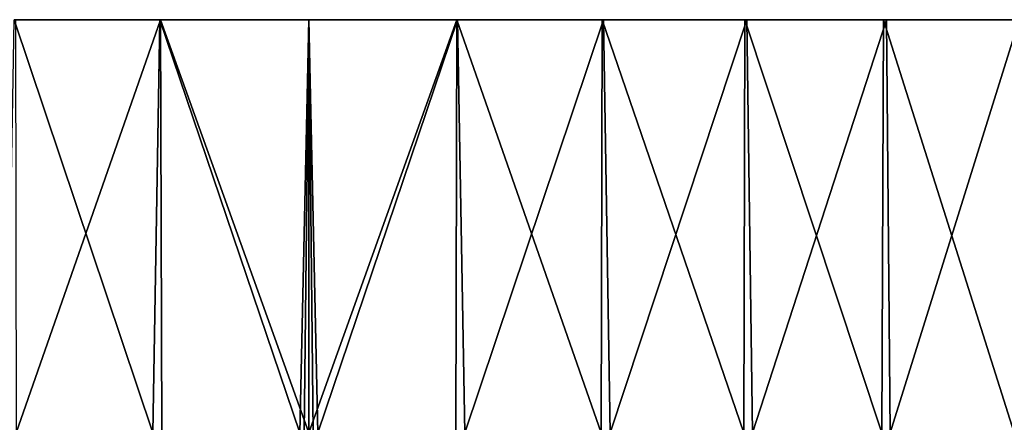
# Model space of a CAD drawing. Header units: metres. Extents: x -106 to 264, y -111 to 81.
# Tile 143 of 256: x 71 to 91, y 72 to 81. Entities that reach past the tile are written whole.
import ezdxf

# ---------------------------------------------------------------- set-up
doc = ezdxf.new("R2010")
doc.units = ezdxf.units.M
doc.layers.add('solid_20422013', color=7, linetype='CONTINUOUS')

msp = doc.modelspace()

# ---------------------------------------------------------------- linework, layer by layer
at = {"layer": 'solid_20422013'}
for points in [[(70.429214, 80.599998, -29.37936), (73.285072, 72.099998, -29.82724), (70.289894, 72.099998, -29.350204)], [(70.429214, 80.599998, -29.37936), (73.433304, 80.599998, -29.84181), (73.285072, 72.099998, -29.82724)], [(70.457497, 80.599998, 29.385166), (73.433304, 80.599998, -29.84181), (70.429214, 80.599998, -29.37936)], [(73.447121, 80.599998, 29.842968), (70.457497, 80.599998, 29.385166), (70.472855, 72.099998, 29.388323)], [(73.447121, 80.599998, 29.842968), (73.433304, 80.599998, -29.84181), (70.457497, 80.599998, 29.385166)], [(73.447121, 80.599998, 29.842968), (70.472855, 72.099998, 29.388323), (73.470947, 72.099998, 29.846689)], [(73.433304, 80.599998, -29.84181), (76.31311, 72.099998, -29.999418), (73.285072, 72.099998, -29.82724)], [(73.433304, 80.599998, -29.84181), (76.5, 80.599998, -30), (76.31311, 72.099998, -29.999418)], [(73.433304, 80.599998, -29.84181), (76.5, 80.599998, 30), (76.5, 80.599998, -30)], [(73.447121, 80.599998, 29.842968), (76.5, 80.599998, 30), (73.433304, 80.599998, -29.84181)], [(73.447121, 80.599998, 29.842968), (73.470947, 72.099998, 29.846689), (76.5, 72.099998, 30)], [(73.447121, 80.599998, 29.842968), (76.5, 72.099998, 30), (76.5, 80.599998, 30)], [(76.5, 80.599998, -30), (76.406555, 72.099998, -29.999855), (76.31311, 72.099998, -29.999418)], [(76.5, 80.599998, -30), (76.5, 72.099998, -30), (76.406555, 72.099998, -29.999855)], [(79.552879, 80.599998, -29.842968), (79.529053, 72.099998, -29.846689), (76.5, 72.099998, -30)], [(76.5, 80.599998, -30), (79.552879, 80.599998, -29.842968), (76.5, 72.099998, -30)], [(76.5, 80.599998, 30), (76.5, 72.099998, 30), (76.593445, 72.099998, 29.999855)], [(76.5, 80.599998, 30), (76.593445, 72.099998, 29.999855), (76.68689, 72.099998, 29.999418)], [(79.566696, 80.599998, 29.84181), (76.5, 80.599998, 30), (76.68689, 72.099998, 29.999418)], [(76.5, 80.599998, -30), (76.5, 80.599998, 30), (79.566696, 80.599998, 29.84181)], [(76.5, 80.599998, -30), (79.566696, 80.599998, 29.84181), (79.552879, 80.599998, -29.842968)], [(79.566696, 80.599998, 29.84181), (76.68689, 72.099998, 29.999418), (79.714928, 72.099998, 29.82724)], [(79.552879, 80.599998, -29.842968), (82.527145, 72.099998, -29.388323), (79.529053, 72.099998, -29.846689)], [(79.552879, 80.599998, -29.842968), (82.542503, 80.599998, -29.385166), (82.527145, 72.099998, -29.388323)], [(79.552879, 80.599998, -29.842968), (79.566696, 80.599998, 29.84181), (82.542503, 80.599998, -29.385166)], [(82.570786, 80.599998, 29.37936), (79.566696, 80.599998, 29.84181), (79.714928, 72.099998, 29.82724)], [(82.542503, 80.599998, -29.385166), (79.566696, 80.599998, 29.84181), (82.570786, 80.599998, 29.37936)], [(82.570786, 80.599998, 29.37936), (79.714928, 72.099998, 29.82724), (82.710106, 72.099998, 29.350204)], [(82.542503, 80.599998, -29.385166), (85.463638, 72.099998, -28.629587), (82.527145, 72.099998, -29.388323)], [(82.542503, 80.599998, -29.385166), (85.483963, 80.599998, -28.621628), (85.463638, 72.099998, -28.629587)], [(82.542503, 80.599998, -29.385166), (82.570786, 80.599998, 29.37936), (85.483963, 80.599998, -28.621628)], [(85.528252, 80.599998, 28.607393), (82.570786, 80.599998, 29.37936), (82.710106, 72.099998, 29.350204)], [(85.483963, 80.599998, -28.621628), (82.570786, 80.599998, 29.37936), (85.528252, 80.599998, 28.607393)], [(85.528252, 80.599998, 28.607393), (82.710106, 72.099998, 29.350204), (85.641815, 72.099998, 28.573191)], [(85.483963, 80.599998, -28.621628), (88.30851, 72.099998, -27.578236), (85.463638, 72.099998, -28.629587)], [(85.483963, 80.599998, -28.621628), (88.339615, 80.599998, -27.564747), (88.30851, 72.099998, -27.578236)], [(85.483963, 80.599998, -28.621628), (85.528252, 80.599998, 28.607393), (88.339615, 80.599998, -27.564747)], [(88.399208, 80.599998, 27.539022), (85.528252, 80.599998, 28.607393), (85.641815, 72.099998, 28.573191)], [(88.339615, 80.599998, -27.564747), (85.528252, 80.599998, 28.607393), (88.399208, 80.599998, 27.539022)], [(88.399208, 80.599998, 27.539022), (85.641815, 72.099998, 28.573191), (88.480087, 72.099998, 27.504137)], [(88.339615, 80.599998, -27.564747), (91.032692, 72.099998, -26.245014), (88.30851, 72.099998, -27.578236)], [(88.339615, 80.599998, -27.564747), (91.064796, 80.599998, -26.225109), (91.032692, 72.099998, -26.245014)], [(88.339615, 80.599998, -27.564747), (88.399208, 80.599998, 27.539022), (91.064796, 80.599998, -26.225109)], [(91.135933, 80.599998, 26.185276), (88.399208, 80.599998, 27.539022), (88.480087, 72.099998, 27.504137)], [(91.064796, 80.599998, -26.225109), (88.399208, 80.599998, 27.539022), (91.135933, 80.599998, 26.185276)], [(91.135933, 80.599998, 26.185276), (88.480087, 72.099998, 27.504137), (91.195915, 72.099998, 26.153971)]]:
    msp.add_3dface(points, dxfattribs=at)

doc.saveas('drawing.dxf')
